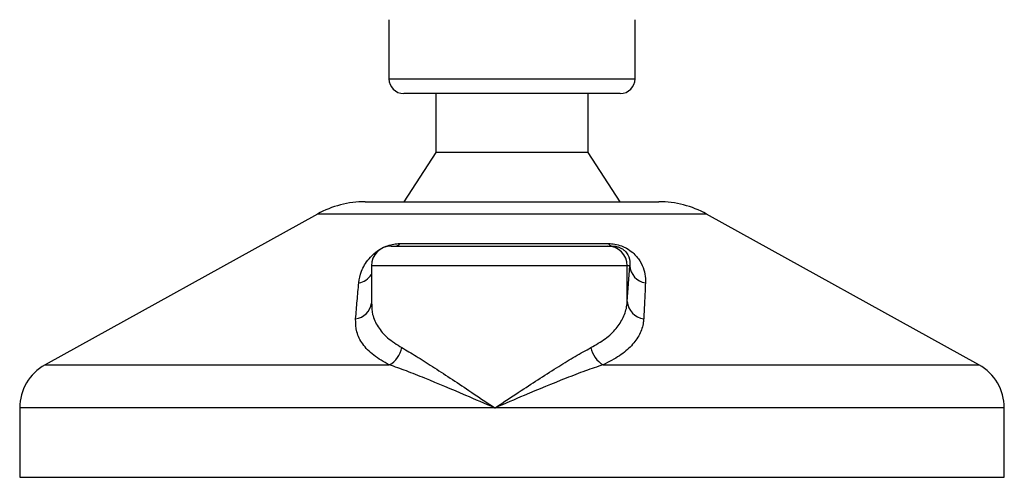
# Model space of a CAD drawing. Header units: millimetres. Extents: x 0 to 420, y 0 to 297.
# Tile 61 of 68: x 315.68 to 321.26, y 191.87 to 194.47. Entities that reach past the tile are written whole.
import ezdxf

# ---------------------------------------------------------------- set-up
doc = ezdxf.new("R2010")
doc.units = ezdxf.units.MM

msp = doc.modelspace()

# ---------------------------------------------------------------- linework, layer by layer
at = {"color": 7, "linetype": 'Continuous', "lineweight": 25}
for p, q in [((317.76846, 194.46977), (317.76846, 194.13495)), ((319.16352, 194.13495), (319.16352, 194.46977)), ((317.76846, 194.13495), (319.1631, 194.13495)), ((319.1631, 194.13495), (319.16352, 194.13495)), ((319.07982, 194.05125), (317.85216, 194.05125)), ((318.03352, 194.05125), (318.03352, 193.71644)), ((318.89846, 193.71644), (318.89846, 194.05125)), ((318.03352, 193.71644), (317.85216, 193.43742)), ((318.89846, 193.71644), (318.03352, 193.71644)), ((319.07982, 193.43742), (318.89846, 193.71644)), ((317.63366, 193.43742), (319.29832, 193.43742)), ((317.3633, 193.36755), (315.8197, 192.51264)), ((319.56869, 193.36755), (317.3633, 193.36755)), ((321.11228, 192.51264), (319.56869, 193.36755)), ((317.83108, 193.20029), (319.01251, 193.20029)), ((317.78055, 193.18631), (319.00784, 193.18631)), ((319.00784, 193.18631), (319.03355, 193.18631)), ((317.66895, 193.07471), (317.66895, 192.85756)), ((319.11938, 193.07471), (317.66895, 193.07471)), ((319.11938, 192.87194), (319.11938, 193.07471)), ((319.11938, 192.87194), (319.13331, 193.07471)), ((319.13331, 193.07471), (319.11938, 193.07471)), ((315.8197, 192.51264), (317.77078, 192.51264)), ((318.98252, 192.51264), (321.11228, 192.51264)), ((315.67587, 192.26856), (315.67587, 191.87496)), ((318.36922, 192.26856), (315.67587, 192.26856)), ((321.25611, 192.26856), (318.36922, 192.26856)), ((321.25611, 191.87496), (321.25611, 192.26856)), ((315.67587, 191.87496), (321.25611, 191.87496))]:
    msp.add_line(p, q, dxfattribs=at)
for centre, radius, start, end in [((317.85216, 194.13495), 0.0837, 180, 270), ((319.07982, 194.13495), 0.0837, 270, 0), ((317.63366, 192.8794), 0.55802, 90, 118.97971), ((319.29832, 192.8794), 0.55802, 61.02029, 90), ((317.80423, 193.21889), 0.03266, 274.23151, 325.2865), ((319.03654, 193.21363), 0.02748, 209.05163, 263.76168), ((317.78055, 193.07471), 0.1116, 90, 180), ((319.0078, 193.07474), 0.11157, 359.98276, 89.98275), ((317.57822, 193.08388), 0.10857, 280.3615, 326.68384), ((319.23852, 193.08123), 0.10542, 183.54488, 261.10645), ((317.5679, 192.87564), 0.10204, 276.74568, 352.01298), ((319.22468, 192.87913), 0.10555, 183.90875, 263.2912), ((317.703, 192.63633), 0.14105, 298.723, 349.35207), ((319.05653, 192.63854), 0.14604, 191.16088, 239.55225), ((315.95488, 192.26856), 0.27901, 118.97971, 180), ((320.9771, 192.26856), 0.27901, 0, 61.02029)]:
    msp.add_arc(centre, radius, start, end, dxfattribs=at)
for points, knots in [([(317.59775, 192.97708), (317.60128, 192.9993), (317.60833, 193.0436), (317.64299, 193.10297), (317.6866, 193.14725), (317.7241, 193.17254), (317.76018, 193.1889), (317.79557, 193.19815), (317.81905, 193.20023), (317.83001, 193.20028), (317.83108, 193.20029)], [0, 0, 0, 0, 0.2791688, 0.5566156, 0.6991027, 0.7915598, 0.8614835, 0.9308082, 0.9932657, 1, 1, 1, 1]), ([(319.01251, 193.20029), (319.02462, 193.19972), (319.04903, 193.19858), (319.08573, 193.18826), (319.12131, 193.17145), (319.16092, 193.14231), (319.19384, 193.10043), (319.21528, 193.05157), (319.22257, 193.01021), (319.22231, 192.98575), (319.22222, 192.97708)], [0, 0, 0, 0, 0.0715734, 0.1443473, 0.2083354, 0.3096596, 0.4923301, 0.6911888, 0.8905251, 1, 1, 1, 1]), ([(319.03355, 193.18631), (319.0372, 193.18623), (319.04308, 193.18609), (319.05306, 193.18478), (319.06253, 193.18277), (319.07184, 193.17981), (319.07982, 193.17646), (319.09247, 193.16993), (319.11031, 193.15594), (319.13099, 193.12632), (319.13573, 193.09872), (319.13374, 193.07904), (319.13331, 193.07471)], [0, 0, 0, 0, 0.0326282, 0.0525244, 0.0758401, 0.1000535, 0.1224526, 0.1468975, 0.2362249, 0.4244765, 0.873292, 1, 1, 1, 1]), ([(317.57989, 192.77431), (317.58276, 192.8083), (317.58854, 192.87658), (317.59467, 192.94348), (317.59775, 192.97708)], [0, 0, 0, 0, 0.497852, 1, 1, 1, 1]), ([(319.22222, 192.97708), (319.22066, 192.94377), (319.21752, 192.87687), (319.21408, 192.80859), (319.21235, 192.77431)], [0, 0, 0, 0, 0.4978543, 1, 1, 1, 1]), ([(317.67073, 192.85756), (317.67138, 192.83774), (317.67286, 192.79259), (317.70343, 192.72834), (317.75674, 192.6641), (317.81302, 192.62841), (317.84162, 192.61027)], [0, 0, 0, 0, 0.2082101, 0.4742022, 0.7327817, 1, 1, 1, 1]), ([(318.91325, 192.61027), (318.94138, 192.62648), (318.99848, 192.65938), (319.05887, 192.7176), (319.10018, 192.78152), (319.11614, 192.83393), (319.11877, 192.86484), (319.11938, 192.87194)], [0, 0, 0, 0, 0.2283053, 0.4634776, 0.6938128, 0.9297437, 1, 1, 1, 1]), ([(317.77078, 192.51264), (317.7397, 192.53011), (317.67643, 192.56567), (317.61683, 192.6292), (317.58098, 192.69879), (317.58026, 192.7489), (317.57989, 192.77431)], [0, 0, 0, 0, 0.24635312, 0.50146761, 0.74726318, 1, 1, 1, 1]), ([(319.21235, 192.77431), (319.21177, 192.76721), (319.20931, 192.73682), (319.19222, 192.68435), (319.14702, 192.62094), (319.07914, 192.5622), (319.01504, 192.52932), (318.98252, 192.51264)], [0, 0, 0, 0, 0.0699949, 0.2998887, 0.53536, 0.7642956, 1, 1, 1, 1]), ([(317.84162, 192.61027), (317.86837, 192.59471), (317.92191, 192.56357), (318.01482, 192.50376), (318.11462, 192.43825), (318.23285, 192.35948), (318.31897, 192.30199), (318.36879, 192.26885), (318.36922, 192.26856)], [0, 0, 0, 0, 0.181527, 0.3632884, 0.5522832, 0.7413623, 0.9977537, 1, 1, 1, 1]), ([(318.36922, 192.26856), (318.36965, 192.26885), (318.41947, 192.30199), (318.50586, 192.35926), (318.62653, 192.43801), (318.72918, 192.5033), (318.82683, 192.56328), (318.8842, 192.59448), (318.91325, 192.61027)], [0, 0, 0, 0, 0.0022463, 0.2586365, 0.4459417, 0.636711, 0.8160478, 1, 1, 1, 1]), ([(318.36922, 192.26856), (318.36875, 192.26877), (318.31345, 192.29245), (318.17753, 192.35086), (318.00881, 192.42215), (317.8661, 192.4793), (317.80255, 192.50153), (317.77078, 192.51264)], [0, 0, 0, 0, 0.0022151, 0.2580941, 0.6355, 0.8178206, 1, 1, 1, 1]), ([(318.98252, 192.51264), (318.94936, 192.50163), (318.88238, 192.47939), (318.73439, 192.42233), (318.56171, 192.35086), (318.42499, 192.29245), (318.36969, 192.26877), (318.36922, 192.26856)], [0, 0, 0, 0, 0.18041479, 0.36450089, 0.74190632, 0.99778494, 1, 1, 1, 1])]:
    msp.add_open_spline(points, degree=3, knots=knots, dxfattribs=at)

doc.saveas('drawing.dxf')
